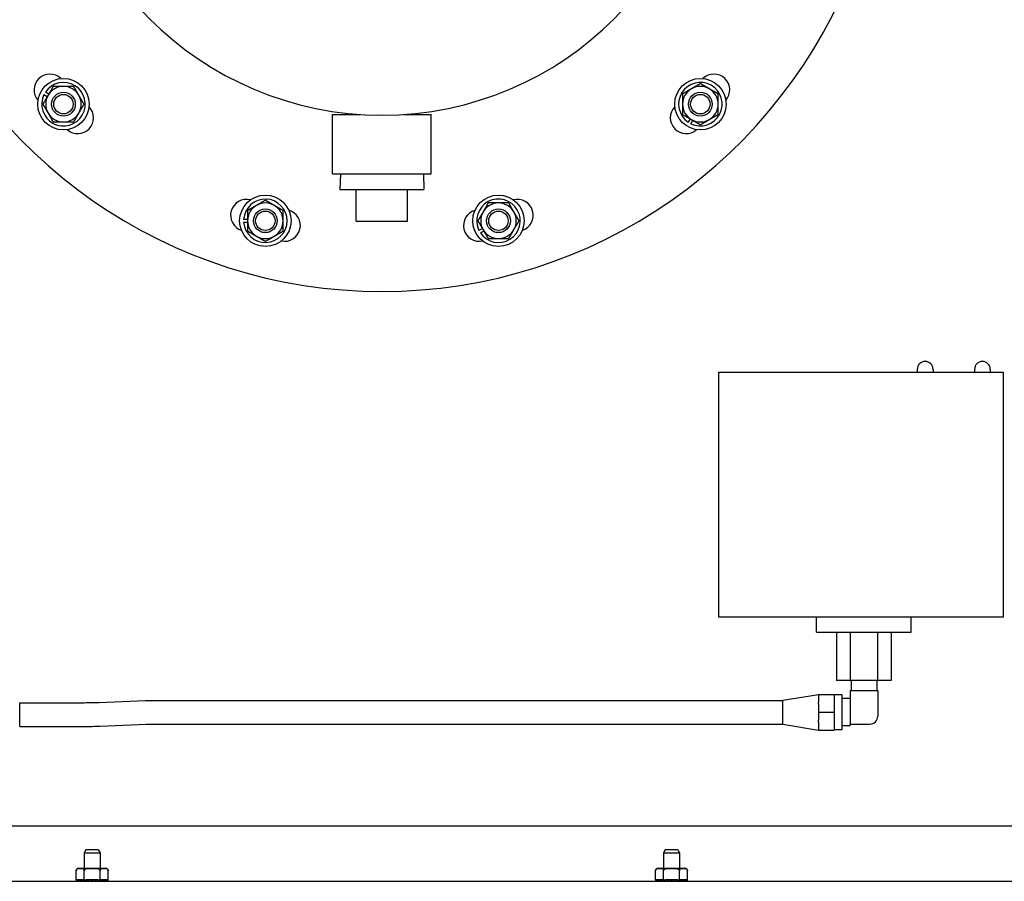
# Model space of a CAD drawing. Header units: inches. Extents: x 24 to 1128, y -94 to 748.
# Tile 96 of 256: x 449 to 465, y 172 to 186. Entities that reach past the tile are written whole.
import ezdxf

# ---------------------------------------------------------------- set-up
doc = ezdxf.new("R2010")
doc.units = ezdxf.units.IN
doc.header["$LTSCALE"] = 32
doc.header["$MEASUREMENT"] = 0
doc.layers.add('Visible (ANSI)', color=7, linetype='Continuous', lineweight=30)

msp = doc.modelspace()

# ---------------------------------------------------------------- linework, layer by layer
at = {"layer": 'Visible (ANSI)'}
for p, q in [((449.59697, 184.80143), (449.65043, 184.77057)), ((449.67343, 184.8104), (449.61997, 184.84127)), ((454.1626, 183.55067), (454.1626, 184.48817)), ((454.1626, 184.48817), (454.5937, 184.48817)), ((455.29401, 184.48817), (455.7251, 184.48817)), ((455.7251, 183.55067), (455.7251, 184.48817)), ((459.82132, 184.41745), (459.79046, 184.36399)), ((459.83029, 184.34099), (459.86116, 184.39445)), ((454.1626, 183.55067), (455.7251, 183.55067)), ((454.28663, 183.55067), (454.27882, 183.30067)), ((455.60108, 183.55067), (455.60889, 183.30067)), ((454.27882, 183.30067), (455.60889, 183.30067)), ((454.53882, 182.80067), (454.53882, 183.30067)), ((454.53889, 182.80067), (454.53889, 183.30067)), ((455.34889, 182.80067), (455.34889, 183.30067)), ((452.81827, 182.82865), (452.75654, 182.82865)), ((452.75654, 182.78265), (452.81827, 182.78265)), ((454.53882, 182.80067), (454.53889, 182.80067)), ((454.53889, 182.80067), (455.34889, 182.80067)), ((456.53265, 182.68482), (456.47919, 182.65395)), ((456.50219, 182.61412), (456.55565, 182.64498)), ((460.27198, 176.54003), (460.27198, 180.41503)), ((460.27198, 180.41503), (464.77198, 180.41503)), ((463.4126, 180.45662), (463.4126, 180.41503)), ((463.6626, 180.45662), (463.6626, 180.41503)), ((464.31885, 180.45662), (464.31885, 180.41503)), ((464.56885, 180.45662), (464.56885, 180.41503)), ((464.77198, 180.41503), (464.77198, 176.54003)), ((464.77198, 176.54003), (460.27198, 176.54003)), ((461.81885, 176.30037), (461.81885, 176.54003)), ((463.31885, 176.30037), (463.31885, 176.54003)), ((461.81885, 176.30037), (463.31885, 176.30037)), ((462.13584, 176.30037), (462.13584, 175.53537)), ((462.35235, 176.30037), (462.35235, 175.53537)), ((462.78536, 176.30037), (462.78536, 175.53537)), ((463.00187, 176.30037), (463.00187, 175.53537)), ((462.35235, 175.53537), (462.13584, 175.53537)), ((462.78536, 175.53537), (462.35235, 175.53537)), ((462.36635, 175.53537), (462.36635, 175.37937)), ((462.77135, 175.53537), (462.77135, 175.37937)), ((463.00187, 175.53537), (462.78536, 175.53537)), ((461.28735, 175.22512), (461.84985, 175.31762)), ((461.84985, 175.31712), (461.84985, 175.31762)), ((461.84985, 175.31712), (461.84985, 175.19091)), ((461.84985, 175.31712), (462.09985, 175.31712)), ((462.09985, 175.31712), (462.09985, 175.03562)), ((462.22485, 175.31212), (462.09985, 175.31212)), ((462.22485, 174.75912), (462.22485, 175.31212)), ((462.34985, 175.25212), (462.22485, 175.25212)), ((462.34985, 175.37937), (462.34985, 174.84812)), ((462.34985, 175.37937), (462.78735, 175.37937)), ((462.78735, 175.37937), (462.78735, 174.97312)), ((449.21584, 175.18617), (449.85882, 175.18617)), ((449.21584, 174.81117), (449.21584, 175.18617)), ((450.46919, 175.18931), (451.20008, 175.21966)), ((451.82601, 175.22312), (461.28219, 175.22312)), ((461.28219, 175.22312), (461.28219, 174.84812)), ((461.28735, 174.84612), (461.28735, 175.22512)), ((461.84985, 175.16184), (461.84985, 175.19091)), ((461.84985, 175.16184), (461.84985, 175.03562)), ((461.84985, 175.03562), (461.84985, 174.90941)), ((461.84985, 175.03562), (462.09985, 175.03562)), ((462.09985, 175.03562), (462.09985, 174.75412)), ((449.21584, 174.81117), (449.85882, 174.81117)), ((450.48475, 174.81464), (451.21563, 174.84499)), ((451.82601, 174.84812), (461.28219, 174.84812)), ((461.28735, 174.84612), (461.84985, 174.75362)), ((461.84985, 174.88034), (461.84985, 174.90941)), ((461.84985, 174.88034), (461.84985, 174.75412)), ((462.34985, 174.81912), (462.22485, 174.81912)), ((462.34985, 174.84812), (462.66235, 174.84812)), ((462.34985, 174.81912), (462.34985, 174.84812)), ((461.84985, 174.75412), (462.09985, 174.75412)), ((461.84985, 174.75362), (461.84985, 174.75412)), ((462.22485, 174.75912), (462.09985, 174.75912)), ((441.56885, 173.23787), (468.31885, 173.23787)), ((450.26092, 172.86261), (450.23385, 172.81261)), ((450.23385, 172.81261), (450.23385, 172.56787)), ((450.23385, 172.81261), (450.48385, 172.81261)), ((450.45679, 172.86261), (450.26092, 172.86261)), ((450.45679, 172.86261), (450.48385, 172.81261)), ((450.48385, 172.81261), (450.48385, 172.56787)), ((459.42692, 172.86261), (459.39985, 172.81261)), ((459.39985, 172.81261), (459.39985, 172.56787)), ((459.39985, 172.81261), (459.64985, 172.81261)), ((459.62279, 172.86261), (459.42692, 172.86261)), ((459.62279, 172.86261), (459.64985, 172.81261)), ((459.64985, 172.81261), (459.64985, 172.56787)), ((450.10726, 172.38787), (450.10726, 172.52787)), ((450.14726, 172.56787), (450.57245, 172.56787)), ((450.23356, 172.38787), (450.23356, 172.52787)), ((450.48615, 172.38787), (450.48615, 172.52787)), ((450.61245, 172.38787), (450.61245, 172.52787)), ((459.27326, 172.38787), (459.27326, 172.52787)), ((459.31326, 172.56787), (459.73845, 172.56787)), ((459.39956, 172.38787), (459.39956, 172.52787)), ((459.65215, 172.38787), (459.65215, 172.52787)), ((459.77845, 172.38787), (459.77845, 172.52787)), ((440.69385, 172.36287), (469.19385, 172.36287)), ((450.10726, 172.38787), (450.1103, 172.38787)), ((450.1103, 172.36287), (450.1103, 172.38787)), ((450.11322, 172.38787), (450.1103, 172.38787)), ((450.1199, 172.38787), (450.11322, 172.38787)), ((450.11322, 172.38787), (450.11322, 172.36287)), ((450.1199, 172.36287), (450.1199, 172.38787)), ((450.12851, 172.38787), (450.1199, 172.38787)), ((450.14153, 172.38787), (450.12851, 172.38787)), ((450.12851, 172.38787), (450.12851, 172.36287)), ((450.14153, 172.36287), (450.14153, 172.38787)), ((450.1554, 172.38787), (450.14153, 172.38787)), ((450.1741, 172.38787), (450.1554, 172.38787)), ((450.1554, 172.38787), (450.1554, 172.36287)), ((450.1741, 172.36287), (450.1741, 172.38787)), ((450.19254, 172.38787), (450.1741, 172.38787)), ((450.21045, 172.38787), (450.19254, 172.38787)), ((450.19254, 172.38787), (450.19254, 172.36287)), ((450.21045, 172.38787), (450.21599, 172.38787)), ((450.21599, 172.36287), (450.21599, 172.38787)), ((450.23093, 172.38787), (450.21599, 172.38787)), ((450.23093, 172.38787), (450.23356, 172.38787)), ((450.23356, 172.38787), (450.26415, 172.38787)), ((450.23806, 172.38787), (450.23806, 172.36287)), ((450.26285, 172.38787), (450.26285, 172.36287)), ((450.26509, 172.38787), (450.26415, 172.38787)), ((450.26509, 172.36287), (450.26509, 172.38787)), ((450.2897, 172.38787), (450.26509, 172.38787)), ((450.30938, 172.38787), (450.2897, 172.38787)), ((450.2897, 172.38787), (450.2897, 172.36287)), ((450.30938, 172.38787), (450.31035, 172.38787)), ((450.31011, 172.38787), (450.31011, 172.36287)), ((450.31895, 172.38787), (450.31035, 172.38787)), ((450.31895, 172.36287), (450.31895, 172.38787)), ((450.34485, 172.38787), (450.31895, 172.38787)), ((450.35985, 172.38787), (450.34485, 172.38787)), ((450.34485, 172.38787), (450.34485, 172.36287)), ((450.35985, 172.38787), (450.35985, 172.36287)), ((450.37485, 172.38787), (450.35985, 172.38787)), ((450.37485, 172.36287), (450.37485, 172.38787)), ((450.40076, 172.38787), (450.37485, 172.38787)), ((450.40936, 172.38787), (450.40076, 172.38787)), ((450.40076, 172.38787), (450.40076, 172.36287)), ((450.40936, 172.38787), (450.41033, 172.38787)), ((450.4096, 172.38787), (450.4096, 172.36287)), ((450.43001, 172.38787), (450.41033, 172.38787)), ((450.43001, 172.36287), (450.43001, 172.38787)), ((450.45462, 172.38787), (450.43001, 172.38787)), ((450.45556, 172.38787), (450.45462, 172.38787)), ((450.45462, 172.38787), (450.45462, 172.36287)), ((450.45556, 172.38787), (450.48615, 172.38787)), ((450.45686, 172.38787), (450.45686, 172.36287)), ((450.48164, 172.36287), (450.48164, 172.38787)), ((450.48615, 172.38787), (450.48878, 172.38787)), ((450.50372, 172.38787), (450.48878, 172.38787)), ((450.50372, 172.38787), (450.50926, 172.38787)), ((450.50372, 172.38787), (450.50372, 172.36287)), ((450.52717, 172.38787), (450.50926, 172.38787)), ((450.52717, 172.36287), (450.52717, 172.38787)), ((450.54561, 172.38787), (450.52717, 172.38787)), ((450.54561, 172.38787), (450.54561, 172.36287)), ((450.56431, 172.38787), (450.54561, 172.38787)), ((450.56431, 172.36287), (450.56431, 172.38787)), ((450.57818, 172.38787), (450.56431, 172.38787)), ((450.57818, 172.38787), (450.57818, 172.36287)), ((450.5912, 172.38787), (450.57818, 172.38787)), ((450.5912, 172.36287), (450.5912, 172.38787)), ((450.59981, 172.38787), (450.5912, 172.38787)), ((450.59981, 172.38787), (450.59981, 172.36287)), ((450.60649, 172.38787), (450.59981, 172.38787)), ((450.60649, 172.36287), (450.60649, 172.38787)), ((450.6094, 172.38787), (450.60649, 172.38787)), ((450.6094, 172.38787), (450.61245, 172.38787)), ((450.6094, 172.38787), (450.6094, 172.36287)), ((459.27326, 172.38787), (459.2763, 172.38787)), ((459.2763, 172.36287), (459.2763, 172.38787)), ((459.27922, 172.38787), (459.2763, 172.38787)), ((459.2859, 172.38787), (459.27922, 172.38787)), ((459.27922, 172.38787), (459.27922, 172.36287)), ((459.2859, 172.36287), (459.2859, 172.38787)), ((459.29451, 172.38787), (459.2859, 172.38787)), ((459.30753, 172.38787), (459.29451, 172.38787)), ((459.29451, 172.38787), (459.29451, 172.36287)), ((459.30753, 172.36287), (459.30753, 172.38787)), ((459.3214, 172.38787), (459.30753, 172.38787)), ((459.3401, 172.38787), (459.3214, 172.38787)), ((459.3214, 172.38787), (459.3214, 172.36287)), ((459.3401, 172.36287), (459.3401, 172.38787)), ((459.35854, 172.38787), (459.3401, 172.38787)), ((459.37645, 172.38787), (459.35854, 172.38787)), ((459.35854, 172.38787), (459.35854, 172.36287)), ((459.37645, 172.38787), (459.38199, 172.38787)), ((459.38199, 172.36287), (459.38199, 172.38787)), ((459.39693, 172.38787), (459.38199, 172.38787)), ((459.39693, 172.38787), (459.39956, 172.38787)), ((459.39956, 172.38787), (459.43015, 172.38787)), ((459.40406, 172.38787), (459.40406, 172.36287)), ((459.42885, 172.38787), (459.42885, 172.36287)), ((459.43109, 172.38787), (459.43015, 172.38787)), ((459.43109, 172.36287), (459.43109, 172.38787)), ((459.4557, 172.38787), (459.43109, 172.38787)), ((459.47538, 172.38787), (459.4557, 172.38787)), ((459.4557, 172.38787), (459.4557, 172.36287)), ((459.47538, 172.38787), (459.47635, 172.38787)), ((459.47611, 172.38787), (459.47611, 172.36287)), ((459.48495, 172.38787), (459.47635, 172.38787)), ((459.48495, 172.36287), (459.48495, 172.38787)), ((459.51085, 172.38787), (459.48495, 172.38787)), ((459.52585, 172.38787), (459.51085, 172.38787)), ((459.51085, 172.38787), (459.51085, 172.36287)), ((459.52585, 172.38787), (459.52585, 172.36287)), ((459.54085, 172.38787), (459.52585, 172.38787)), ((459.54085, 172.36287), (459.54085, 172.38787)), ((459.56676, 172.38787), (459.54085, 172.38787)), ((459.57536, 172.38787), (459.56676, 172.38787)), ((459.56676, 172.38787), (459.56676, 172.36287)), ((459.57536, 172.38787), (459.57633, 172.38787)), ((459.5756, 172.38787), (459.5756, 172.36287)), ((459.59601, 172.38787), (459.57633, 172.38787)), ((459.59601, 172.36287), (459.59601, 172.38787)), ((459.62062, 172.38787), (459.59601, 172.38787)), ((459.62156, 172.38787), (459.62062, 172.38787)), ((459.62062, 172.38787), (459.62062, 172.36287)), ((459.62156, 172.38787), (459.65215, 172.38787)), ((459.62286, 172.38787), (459.62286, 172.36287)), ((459.64764, 172.36287), (459.64764, 172.38787)), ((459.65215, 172.38787), (459.65478, 172.38787)), ((459.66972, 172.38787), (459.65478, 172.38787)), ((459.66972, 172.38787), (459.67526, 172.38787)), ((459.66972, 172.38787), (459.66972, 172.36287)), ((459.69317, 172.38787), (459.67526, 172.38787)), ((459.69317, 172.36287), (459.69317, 172.38787)), ((459.71161, 172.38787), (459.69317, 172.38787)), ((459.71161, 172.38787), (459.71161, 172.36287)), ((459.73031, 172.38787), (459.71161, 172.38787)), ((459.73031, 172.36287), (459.73031, 172.38787)), ((459.74418, 172.38787), (459.73031, 172.38787)), ((459.74418, 172.38787), (459.74418, 172.36287)), ((459.7572, 172.38787), (459.74418, 172.38787)), ((459.7572, 172.36287), (459.7572, 172.38787)), ((459.76581, 172.38787), (459.7572, 172.38787)), ((459.76581, 172.38787), (459.76581, 172.36287)), ((459.77249, 172.38787), (459.76581, 172.38787)), ((459.77249, 172.36287), (459.77249, 172.38787)), ((459.7754, 172.38787), (459.77249, 172.38787)), ((459.7754, 172.38787), (459.77845, 172.38787)), ((459.7754, 172.38787), (459.7754, 172.36287))]:
    msp.add_line(p, q, dxfattribs=at)
for centre, radius in [((449.90572, 184.64974), 0.4065), ((459.98199, 184.64974), 0.4065), ((449.90572, 184.64974), 0.1875), ((449.90572, 184.64974), 0.15367), ((459.98199, 184.64974), 0.1875), ((459.98199, 184.64974), 0.15367), ((453.09977, 182.80565), 0.4065), ((456.78794, 182.80565), 0.4065), ((453.09977, 182.80565), 0.1875), ((453.09977, 182.80565), 0.15367), ((456.78794, 182.80565), 0.1875), ((456.78794, 182.80565), 0.15367)]:
    msp.add_circle(centre, radius, dxfattribs=at)
for centre, radius, start, end in [((454.94385, 189.68787), 8, 130.538775, 49.461225), ((449.68965, 184.8755), 0.25, 45.608743, 221.878083), ((460.19806, 184.8755), 0.25, 318.121917, 134.391257), ((449.90572, 184.64974), 0.344, 153.833682, 146.166318), ((449.90572, 184.64974), 0.2815, 90, 150), ((449.90572, 184.64974), 0.2815, 30, 90), ((459.98199, 184.64974), 0.344, 243.833682, 236.166318), ((459.98199, 184.64974), 0.2815, 60, 120), ((449.90572, 184.64974), 0.2815, 150, 210), ((449.90572, 184.64974), 0.2815, 330, 30), ((459.98199, 184.64974), 0.2815, 120, 180), ((459.98199, 184.64974), 0.2815, 0, 60), ((450.13148, 184.43366), 0.25, 228.121917, 44.391257), ((459.75623, 184.43366), 0.25, 135.608743, 311.878083), ((459.98199, 184.64974), 0.2815, 180, 240), ((459.98199, 184.64974), 0.2815, 300, 0), ((449.90572, 184.64974), 0.2815, 210, 270), ((449.90572, 184.64974), 0.2815, 270, 330), ((459.98199, 184.64974), 0.2815, 240, 300), ((452.79976, 182.89313), 0.25, 75.608743, 251.878083), ((453.09977, 182.80565), 0.344, 183.833682, 176.166318), ((453.09977, 182.80565), 0.2815, 120, 180), ((453.09977, 182.80565), 0.2815, 60, 120), ((453.09977, 182.80565), 0.2815, 0, 60), ((456.78794, 182.80565), 0.344, 213.833682, 206.166318), ((456.78794, 182.80565), 0.2815, 90, 150), ((456.78794, 182.80565), 0.2815, 30, 90), ((457.08795, 182.89313), 0.25, 288.121917, 104.391257), ((453.40332, 182.73141), 0.25, 258.121917, 74.391257), ((456.48439, 182.73141), 0.25, 105.608743, 281.878083), ((456.78794, 182.80565), 0.2815, 150, 210), ((456.78794, 182.80565), 0.2815, 330, 30), ((453.09977, 182.80565), 0.2815, 180, 240), ((453.09977, 182.80565), 0.2815, 300, 0), ((456.78794, 182.80565), 0.2815, 210, 270), ((456.78794, 182.80565), 0.2815, 270, 330), ((453.09977, 182.80565), 0.2815, 240, 300), ((463.5376, 180.45662), 0.125, 0, 180), ((464.44385, 180.45662), 0.125, 0, 180), ((462.66235, 174.97312), 0.125, 270, 0), ((450.14726, 172.52787), 0.04, 90, 180), ((450.57245, 172.52787), 0.04, 0, 90), ((459.31326, 172.52787), 0.04, 90, 180), ((459.73845, 172.52787), 0.04, 0, 90)]:
    msp.add_arc(centre, radius, start, end, dxfattribs=at)
msp.add_ellipse((454.94385, 189.68196), major_axis=(0, -5.20561), ratio=0.99886497, start_param=4.71238898, end_param=7.85398163, dxfattribs=at)
for points in [[(449.74319, 184.93124), (449.69965, 184.85581), (449.66193, 184.79049)], [(449.90572, 184.93124), (449.83029, 184.93124), (449.74319, 184.93124)], [(450.06824, 184.93124), (449.98115, 184.93124), (449.90572, 184.93124)], [(450.1495, 184.79049), (450.11179, 184.85581), (450.06824, 184.93124)], [(459.98199, 184.97478), (459.90656, 184.93124), (459.84124, 184.89352)], [(460.12274, 184.89352), (460.05742, 184.93124), (459.98199, 184.97478)], [(449.66193, 184.79049), (449.62422, 184.72516), (449.58067, 184.64974)], [(450.23077, 184.64974), (450.18722, 184.72516), (450.1495, 184.79049)], [(459.84124, 184.89352), (459.77592, 184.85581), (459.70049, 184.81226)], [(459.70049, 184.81226), (459.70049, 184.72516), (459.70049, 184.64974)], [(460.26349, 184.81226), (460.18806, 184.85581), (460.12274, 184.89352)], [(460.26349, 184.64974), (460.26349, 184.72516), (460.26349, 184.81226)], [(449.58067, 184.64974), (449.62422, 184.57431), (449.66193, 184.50899)], [(450.1495, 184.50899), (450.18722, 184.57431), (450.23077, 184.64974)], [(459.70049, 184.64974), (459.70049, 184.57431), (459.70049, 184.48721)], [(460.26349, 184.48721), (460.26349, 184.57431), (460.26349, 184.64974)], [(449.66193, 184.50899), (449.69965, 184.44366), (449.74319, 184.36824)], [(450.06824, 184.36824), (450.11179, 184.44366), (450.1495, 184.50899)], [(459.70049, 184.48721), (459.77592, 184.44366), (459.84124, 184.40595)], [(460.12274, 184.40595), (460.18806, 184.44366), (460.26349, 184.48721)], [(449.74319, 184.36824), (449.83029, 184.36824), (449.90572, 184.36824)], [(449.90572, 184.36824), (449.98115, 184.36824), (450.06824, 184.36824)], [(459.84124, 184.40595), (459.90656, 184.36824), (459.98199, 184.32469)], [(459.98199, 184.32469), (460.05742, 184.36824), (460.12274, 184.40595)], [(452.95902, 183.04944), (452.8937, 183.01172), (452.81827, 182.96817)], [(453.09977, 183.1307), (453.02434, 183.08715), (452.95902, 183.04944)], [(453.24052, 183.04944), (453.1752, 183.08715), (453.09977, 183.1307)], [(453.38127, 182.96817), (453.30584, 183.01172), (453.24052, 183.04944)], [(456.62542, 183.08715), (456.58187, 183.01172), (456.54415, 182.9464)], [(456.78794, 183.08715), (456.71251, 183.08715), (456.62542, 183.08715)], [(456.95046, 183.08715), (456.86337, 183.08715), (456.78794, 183.08715)], [(457.03173, 182.9464), (456.99401, 183.01172), (456.95046, 183.08715)], [(452.81827, 182.96817), (452.81827, 182.88108), (452.81827, 182.80565)], [(453.38127, 182.80565), (453.38127, 182.88108), (453.38127, 182.96817)], [(456.54415, 182.9464), (456.50644, 182.88108), (456.46289, 182.80565)], [(457.11299, 182.80565), (457.06944, 182.88108), (457.03173, 182.9464)], [(452.81827, 182.80565), (452.81827, 182.73022), (452.81827, 182.64313)], [(453.38127, 182.64313), (453.38127, 182.73022), (453.38127, 182.80565)], [(456.46289, 182.80565), (456.50644, 182.73022), (456.54415, 182.6649)], [(457.03173, 182.6649), (457.06944, 182.73022), (457.11299, 182.80565)], [(452.81827, 182.64313), (452.8937, 182.59958), (452.95902, 182.56186)], [(453.24052, 182.56186), (453.30584, 182.59958), (453.38127, 182.64313)], [(456.54415, 182.6649), (456.58187, 182.59958), (456.62542, 182.52415)], [(456.95046, 182.52415), (456.99401, 182.59958), (457.03173, 182.6649)], [(452.95902, 182.56186), (453.02434, 182.52415), (453.09977, 182.4806)], [(453.09977, 182.4806), (453.1752, 182.52415), (453.24052, 182.56186)], [(456.62542, 182.52415), (456.71251, 182.52415), (456.78794, 182.52415)], [(456.78794, 182.52415), (456.86337, 182.52415), (456.95046, 182.52415)]]:
    msp.add_rational_spline(points, [1, 1.0379548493, 1], degree=2, dxfattribs=at)
for points, knots in [([(449.85882, 175.18617), (449.91798, 175.18617), (449.97714, 175.18623), (450.09069, 175.18643), (450.14507, 175.18659), (450.24463, 175.18698), (450.28981, 175.18722), (450.36722, 175.18777), (450.39948, 175.18808), (450.44793, 175.18873), (450.46549, 175.18916), (450.46919, 175.18931)], [4.71238898, 4.71238898, 4.71238898, 4.71238898, 4.99692234, 4.99692234, 5.2814557, 5.2814557, 5.56598906, 5.56598906, 5.85052242, 5.85052242, 6.13505578, 6.13505578, 6.13505578, 6.13505578]), ([(451.20008, 175.21966), (451.21387, 175.22024), (451.23061, 175.22052), (451.28157, 175.2212), (451.31443, 175.22151), (451.39286, 175.22207), (451.4384, 175.22231), (451.53858, 175.22271), (451.59321, 175.22287), (451.70724, 175.22307), (451.76662, 175.22312), (451.82601, 175.22312)], [3.28972218, 3.28972218, 3.28972218, 3.28972218, 3.57425554, 3.57425554, 3.8587889, 3.8587889, 4.14332226, 4.14332226, 4.42785562, 4.42785562, 4.71238898, 4.71238898, 4.71238898, 4.71238898]), ([(449.85882, 174.81117), (449.9182, 174.81117), (449.97759, 174.81123), (450.09161, 174.81143), (450.14625, 174.81159), (450.24643, 174.81198), (450.29196, 174.81223), (450.37039, 174.81279), (450.40326, 174.8131), (450.45422, 174.81378), (450.47095, 174.81406), (450.48475, 174.81464)], [4.71238898, 4.71238898, 4.71238898, 4.71238898, 4.99692234, 4.99692234, 5.2814557, 5.2814557, 5.56598906, 5.56598906, 5.85052242, 5.85052242, 6.13505578, 6.13505578, 6.13505578, 6.13505578]), ([(451.21563, 174.84499), (451.21757, 174.84507), (451.22375, 174.84525), (451.24792, 174.84574), (451.27244, 174.84607), (451.33582, 174.84668), (451.37503, 174.84695), (451.46458, 174.84743), (451.51493, 174.84763), (451.62267, 174.84793), (451.68005, 174.84804), (451.76757, 174.84811), (451.79679, 174.84812), (451.82601, 174.84812)], [3.28972218, 3.28972218, 3.28972218, 3.28972218, 3.43839082, 3.43839082, 3.71826551, 3.71826551, 4.00279887, 4.00279887, 4.28733223, 4.28733223, 4.57186559, 4.57186559, 4.71238898, 4.71238898, 4.71238898, 4.71238898]), ([(450.10726, 172.52787), (450.10726, 172.53105), (450.10775, 172.53474), (450.10943, 172.54137), (450.11114, 172.54517), (450.11553, 172.55227), (450.11933, 172.55589), (450.12983, 172.56313), (450.13799, 172.56514), (450.15448, 172.56727), (450.16282, 172.5674), (450.178, 172.5674), (450.18634, 172.56727), (450.20284, 172.56514), (450.21099, 172.56313), (450.22149, 172.55589), (450.2253, 172.55227), (450.22969, 172.54517), (450.23139, 172.54137), (450.23308, 172.53474), (450.23356, 172.53105), (450.23356, 172.52787)], [-1.02484287, -1.02484287, -1.02484287, -1.02484287, -1.000634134, -1.000634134, -0.968185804, -0.968185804, -0.914627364, -0.914627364, -0.798927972, -0.798927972, -0.68322858, -0.68322858, -0.567529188, -0.567529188, -0.451829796, -0.451829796, -0.398271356, -0.398271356, -0.365823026, -0.365823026, -0.34161429, -0.34161429, -0.34161429, -0.34161429]), ([(450.23356, 172.52787), (450.23356, 172.53105), (450.23453, 172.53474), (450.23789, 172.54137), (450.24131, 172.54517), (450.25008, 172.55227), (450.2577, 172.55589), (450.2787, 172.56313), (450.295, 172.56514), (450.32799, 172.56727), (450.34467, 172.5674), (450.37504, 172.5674), (450.39172, 172.56727), (450.42471, 172.56514), (450.44101, 172.56313), (450.46201, 172.55589), (450.46963, 172.55227), (450.4784, 172.54517), (450.48182, 172.54137), (450.48518, 172.53474), (450.48615, 172.53105), (450.48615, 172.52787)], [-1.02484287, -1.02484287, -1.02484287, -1.02484287, -1.000634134, -1.000634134, -0.968185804, -0.968185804, -0.914627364, -0.914627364, -0.798927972, -0.798927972, -0.68322858, -0.68322858, -0.567529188, -0.567529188, -0.451829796, -0.451829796, -0.398271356, -0.398271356, -0.365823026, -0.365823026, -0.34161429, -0.34161429, -0.34161429, -0.34161429]), ([(450.48615, 172.52787), (450.48615, 172.53105), (450.48663, 172.53474), (450.48831, 172.54137), (450.49002, 172.54517), (450.49441, 172.55227), (450.49822, 172.55589), (450.50872, 172.56313), (450.51687, 172.56514), (450.53337, 172.56727), (450.54171, 172.5674), (450.55689, 172.5674), (450.56523, 172.56727), (450.58172, 172.56514), (450.58988, 172.56313), (450.60038, 172.55589), (450.60418, 172.55227), (450.60857, 172.54517), (450.61028, 172.54137), (450.61196, 172.53474), (450.61245, 172.53105), (450.61245, 172.52787)], [-1.02484287, -1.02484287, -1.02484287, -1.02484287, -1.000634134, -1.000634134, -0.968185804, -0.968185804, -0.914627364, -0.914627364, -0.798927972, -0.798927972, -0.68322858, -0.68322858, -0.567529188, -0.567529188, -0.451829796, -0.451829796, -0.398271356, -0.398271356, -0.365823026, -0.365823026, -0.34161429, -0.34161429, -0.34161429, -0.34161429]), ([(459.27326, 172.52787), (459.27326, 172.53105), (459.27375, 172.53474), (459.27543, 172.54137), (459.27714, 172.54517), (459.28153, 172.55227), (459.28533, 172.55589), (459.29583, 172.56313), (459.30399, 172.56514), (459.32048, 172.56727), (459.32882, 172.5674), (459.344, 172.5674), (459.35234, 172.56727), (459.36884, 172.56514), (459.37699, 172.56313), (459.38749, 172.55589), (459.3913, 172.55227), (459.39569, 172.54517), (459.39739, 172.54137), (459.39908, 172.53474), (459.39956, 172.53105), (459.39956, 172.52787)], [-1.02484287, -1.02484287, -1.02484287, -1.02484287, -1.000634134, -1.000634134, -0.968185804, -0.968185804, -0.914627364, -0.914627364, -0.798927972, -0.798927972, -0.68322858, -0.68322858, -0.567529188, -0.567529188, -0.451829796, -0.451829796, -0.398271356, -0.398271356, -0.365823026, -0.365823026, -0.34161429, -0.34161429, -0.34161429, -0.34161429]), ([(459.39956, 172.52787), (459.39956, 172.53105), (459.40053, 172.53474), (459.40389, 172.54137), (459.40731, 172.54517), (459.41608, 172.55227), (459.4237, 172.55589), (459.4447, 172.56313), (459.461, 172.56514), (459.49399, 172.56727), (459.51067, 172.5674), (459.54104, 172.5674), (459.55772, 172.56727), (459.59071, 172.56514), (459.60701, 172.56313), (459.62801, 172.55589), (459.63563, 172.55227), (459.6444, 172.54517), (459.64782, 172.54137), (459.65118, 172.53474), (459.65215, 172.53105), (459.65215, 172.52787)], [-1.02484287, -1.02484287, -1.02484287, -1.02484287, -1.000634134, -1.000634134, -0.968185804, -0.968185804, -0.914627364, -0.914627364, -0.798927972, -0.798927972, -0.68322858, -0.68322858, -0.567529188, -0.567529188, -0.451829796, -0.451829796, -0.398271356, -0.398271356, -0.365823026, -0.365823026, -0.34161429, -0.34161429, -0.34161429, -0.34161429]), ([(459.65215, 172.52787), (459.65215, 172.53105), (459.65263, 172.53474), (459.65431, 172.54137), (459.65602, 172.54517), (459.66041, 172.55227), (459.66422, 172.55589), (459.67472, 172.56313), (459.68287, 172.56514), (459.69937, 172.56727), (459.70771, 172.5674), (459.72289, 172.5674), (459.73123, 172.56727), (459.74772, 172.56514), (459.75588, 172.56313), (459.76638, 172.55589), (459.77018, 172.55227), (459.77457, 172.54517), (459.77628, 172.54137), (459.77796, 172.53474), (459.77845, 172.53105), (459.77845, 172.52787)], [-1.02484287, -1.02484287, -1.02484287, -1.02484287, -1.000634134, -1.000634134, -0.968185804, -0.968185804, -0.914627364, -0.914627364, -0.798927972, -0.798927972, -0.68322858, -0.68322858, -0.567529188, -0.567529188, -0.451829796, -0.451829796, -0.398271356, -0.398271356, -0.365823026, -0.365823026, -0.34161429, -0.34161429, -0.34161429, -0.34161429])]:
    msp.add_open_spline(points, degree=3, knots=knots, dxfattribs=at)

doc.saveas('drawing.dxf')
